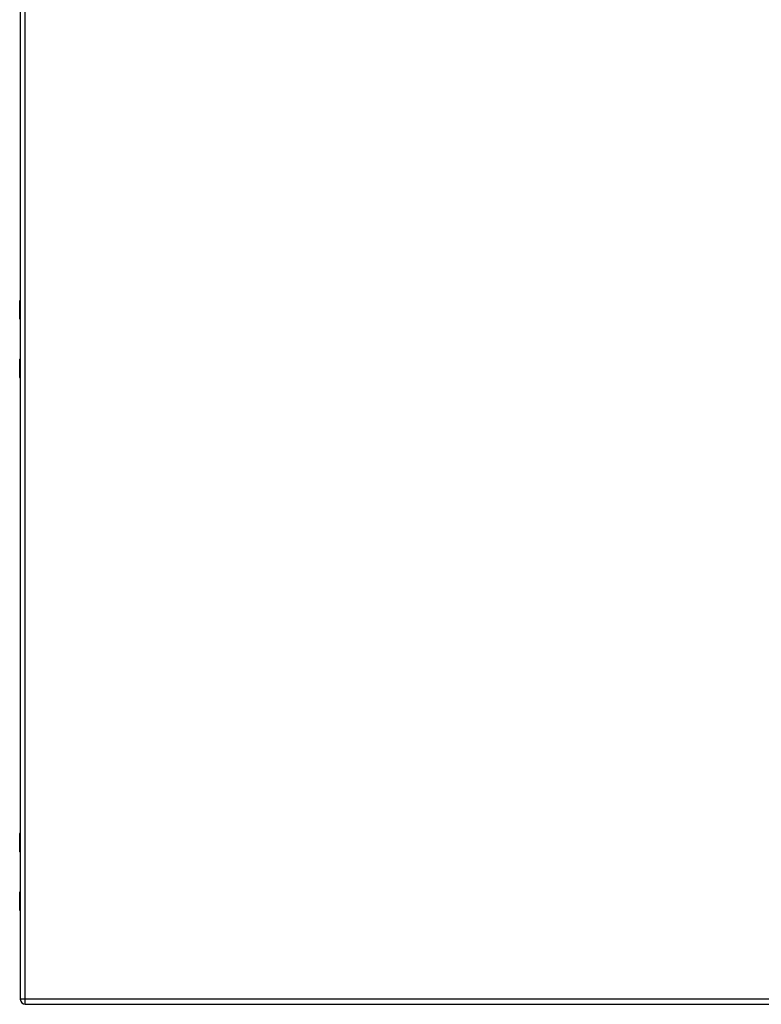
# Model space of a CAD drawing. Header units: inches. Extents: x 6 to 217, y 10 to 119.
# Tile 123 of 141: x 57 to 80, y 20 to 52. Entities that reach past the tile are written whole.
import ezdxf

# ---------------------------------------------------------------- set-up
doc = ezdxf.new("R2010")
doc.units = ezdxf.units.IN
doc.header["$MEASUREMENT"] = 0
doc.layers.add('Visible Edges(ANSI)', color=7, linetype='Continuous', lineweight=25)
doc.layers.add('Visible Tangent Edges(ANSI)', color=7, linetype='Continuous', lineweight=25)

msp = doc.modelspace()

# ---------------------------------------------------------------- linework, layer by layer
at = {"layer": 'Visible Edges(ANSI)'}
for p, q in [((56.537, 79.618), (56.537, 20.137)), ((56.518, 41.972), (56.518, 42.557)), ((56.537, 41.957), (56.533, 41.957)), ((56.518, 40.096), (56.518, 40.681)), ((56.533, 40.697), (56.537, 40.697)), ((56.518, 24.871), (56.518, 25.456)), ((56.537, 24.856), (56.533, 24.856)), ((56.518, 22.995), (56.518, 23.58)), ((56.533, 23.596), (56.537, 23.596)), ((56.698, 19.976), (92.294, 19.976))]:
    msp.add_line(p, q, dxfattribs=at)
for centre, radius, start, end in [((56.537, 42.557), 0.0197, 90.5386, 180), ((56.533, 41.972), 0.0157, 180, 270), ((56.533, 40.681), 0.0157, 90, 180), ((56.537, 40.096), 0.0197, 180, 269.4614), ((56.537, 25.456), 0.0197, 90.5386, 180), ((56.533, 24.871), 0.0157, 180, 270), ((56.533, 23.58), 0.0157, 90, 180), ((56.537, 22.995), 0.0197, 180, 269.4614), ((56.698, 20.137), 0.161, 180, 270)]:
    msp.add_arc(centre, radius, start, end, dxfattribs=at)
at = {"layer": 'Visible Tangent Edges(ANSI)'}
for p, q in [((56.698, 20.137), (56.698, 79.618)), ((56.537, 42.557), (56.518, 42.557)), ((56.518, 41.972), (56.537, 41.972)), ((56.537, 40.681), (56.518, 40.681)), ((56.518, 40.096), (56.537, 40.096)), ((56.537, 25.456), (56.518, 25.456)), ((56.518, 24.871), (56.537, 24.871)), ((56.537, 23.58), (56.518, 23.58)), ((56.518, 22.995), (56.537, 22.995)), ((56.698, 20.137), (56.537, 20.137)), ((56.698, 19.976), (56.698, 20.137)), ((92.294, 20.137), (56.698, 20.137))]:
    msp.add_line(p, q, dxfattribs=at)
at = {"layer": 'Visible Tangent Edges(ANSI)', "flags": 128}
for points in [[(56.537, 42.342), (56.536, 42.341), (56.534, 42.34), (56.533, 42.338), (56.531, 42.336), (56.53, 42.334), (56.529, 42.332), (56.528, 42.329), (56.528, 42.325), (56.527, 42.322), (56.527, 42.318), (56.526, 42.315), (56.526, 42.311), (56.526, 42.307), (56.527, 42.304), (56.527, 42.3), (56.528, 42.297), (56.528, 42.293), (56.529, 42.29), (56.53, 42.288), (56.531, 42.285), (56.533, 42.284), (56.534, 42.282), (56.536, 42.281), (56.537, 42.28)], [(56.537, 42.3), (56.537, 42.301), (56.537, 42.301), (56.537, 42.302), (56.536, 42.303), (56.536, 42.304), (56.536, 42.305), (56.536, 42.306), (56.536, 42.307), (56.536, 42.308), (56.536, 42.309), (56.536, 42.31), (56.536, 42.311), (56.536, 42.312), (56.536, 42.313), (56.536, 42.314), (56.536, 42.315), (56.536, 42.316), (56.536, 42.317), (56.536, 42.318), (56.536, 42.319), (56.537, 42.32), (56.537, 42.321), (56.537, 42.321), (56.537, 42.322)], [(56.537, 40.373), (56.536, 40.373), (56.534, 40.371), (56.533, 40.37), (56.531, 40.368), (56.53, 40.366), (56.529, 40.363), (56.528, 40.36), (56.528, 40.357), (56.527, 40.354), (56.527, 40.35), (56.526, 40.346), (56.526, 40.343), (56.526, 40.339), (56.527, 40.335), (56.527, 40.331), (56.528, 40.328), (56.528, 40.325), (56.529, 40.322), (56.53, 40.319), (56.531, 40.317), (56.533, 40.315), (56.534, 40.314), (56.536, 40.312), (56.537, 40.312)], [(56.537, 40.331), (56.537, 40.332), (56.537, 40.333), (56.537, 40.334), (56.536, 40.335), (56.536, 40.336), (56.536, 40.337), (56.536, 40.338), (56.536, 40.339), (56.536, 40.34), (56.536, 40.34), (56.536, 40.341), (56.536, 40.342), (56.536, 40.343), (56.536, 40.344), (56.536, 40.345), (56.536, 40.346), (56.536, 40.347), (56.536, 40.348), (56.536, 40.349), (56.536, 40.35), (56.537, 40.351), (56.537, 40.352), (56.537, 40.353), (56.537, 40.354)], [(56.537, 25.241), (56.536, 25.24), (56.534, 25.239), (56.533, 25.237), (56.531, 25.235), (56.53, 25.233), (56.529, 25.231), (56.528, 25.228), (56.528, 25.224), (56.527, 25.221), (56.527, 25.217), (56.526, 25.214), (56.526, 25.21), (56.526, 25.206), (56.527, 25.203), (56.527, 25.199), (56.528, 25.196), (56.528, 25.192), (56.529, 25.189), (56.53, 25.187), (56.531, 25.184), (56.533, 25.183), (56.534, 25.181), (56.536, 25.18), (56.537, 25.179)], [(56.537, 25.199), (56.537, 25.2), (56.537, 25.2), (56.537, 25.201), (56.536, 25.202), (56.536, 25.203), (56.536, 25.204), (56.536, 25.205), (56.536, 25.206), (56.536, 25.207), (56.536, 25.208), (56.536, 25.209), (56.536, 25.21), (56.536, 25.211), (56.536, 25.212), (56.536, 25.213), (56.536, 25.214), (56.536, 25.215), (56.536, 25.216), (56.536, 25.217), (56.536, 25.218), (56.537, 25.219), (56.537, 25.22), (56.537, 25.22), (56.537, 25.221)], [(56.537, 23.272), (56.536, 23.272), (56.534, 23.27), (56.533, 23.269), (56.531, 23.267), (56.53, 23.265), (56.529, 23.262), (56.528, 23.259), (56.528, 23.256), (56.527, 23.253), (56.527, 23.249), (56.526, 23.245), (56.526, 23.242), (56.526, 23.238), (56.527, 23.234), (56.527, 23.23), (56.528, 23.227), (56.528, 23.224), (56.529, 23.221), (56.53, 23.218), (56.531, 23.216), (56.533, 23.214), (56.534, 23.213), (56.536, 23.211), (56.537, 23.211)], [(56.537, 23.23), (56.537, 23.231), (56.537, 23.232), (56.537, 23.233), (56.536, 23.234), (56.536, 23.235), (56.536, 23.236), (56.536, 23.237), (56.536, 23.238), (56.536, 23.239), (56.536, 23.239), (56.536, 23.24), (56.536, 23.241), (56.536, 23.242), (56.536, 23.243), (56.536, 23.244), (56.536, 23.245), (56.536, 23.246), (56.536, 23.247), (56.536, 23.248), (56.536, 23.249), (56.537, 23.25), (56.537, 23.251), (56.537, 23.252), (56.537, 23.253)]]:
    msp.add_lwpolyline(points, dxfattribs=at)

doc.saveas('drawing.dxf')
